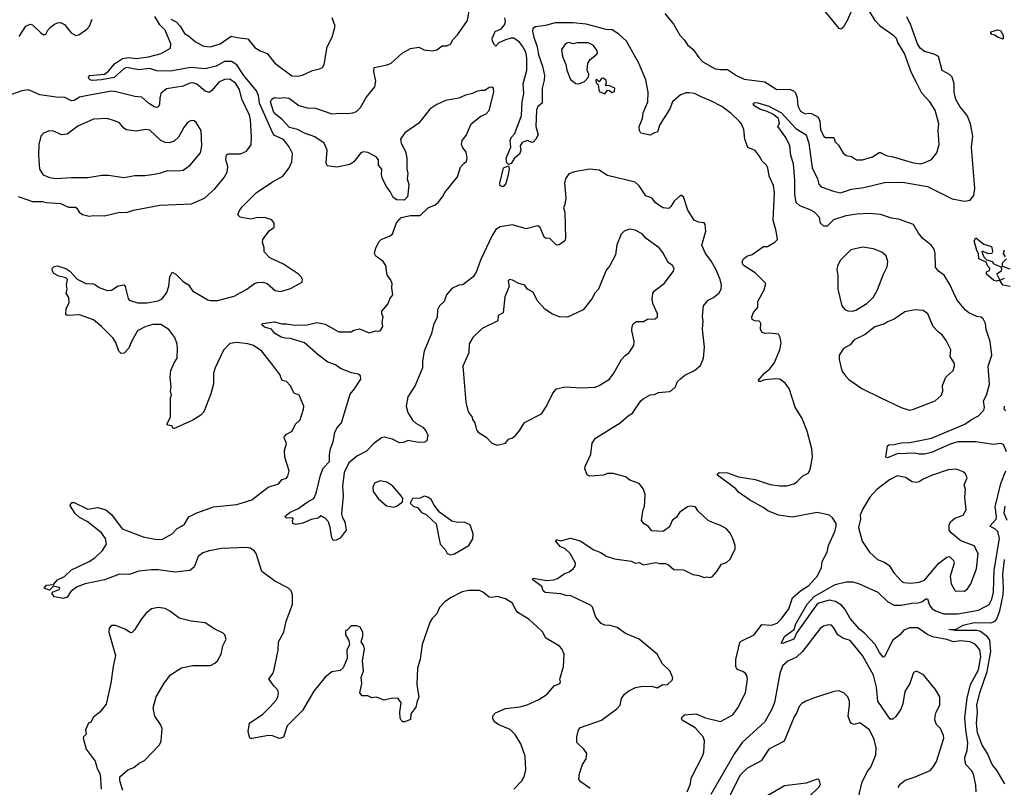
# Model space of a CAD drawing. Extents: x 1954683 to 2060285, y 904798 to 1016299.
# Tile 145 of 256: x 2026760 to 2033903, y 929099 to 934671. Entities that reach past the tile are written whole.
import ezdxf

# ---------------------------------------------------------------- set-up
doc = ezdxf.new("R2010")
doc.units = 0

msp = doc.modelspace()

# ---------------------------------------------------------------- linework, layer by layer
at = {"layer": '0CON10XD'}
for points in [[(2032794, 934735), (2032763.8, 934665), (2032733.3, 934615), (2032716.4, 934603.6), (2032705, 934606.7), (2032575.8, 934765)], [(2027085, 930629.2), (2027135, 930678.6), (2027265, 930739.2), (2027305.6, 930764.4), (2027361.3, 930818.7), (2027390.8, 930865), (2027383.3, 930905), (2027354.4, 930945), (2027248.3, 931028.3), (2027195, 931058.1), (2027159.7, 931089.7), (2027126.7, 931145), (2027135, 931167.5), (2027155, 931166.2), (2027255, 931118), (2027325, 931131.2), (2027385, 931112), (2027425, 931080), (2027503.8, 930975), (2027655, 930918.2), (2027755, 930898.2), (2027795, 930899.5), (2027865, 930939.6), (2027902.5, 930977.5), (2027935, 930994.5), (2027955, 931010), (2027987.9, 931062.1), (2028045, 931092.5), (2028165, 931135.5), (2028335, 931152.7), (2028443.4, 931186.6), (2028562, 931278), (2028638.3, 931301.7), (2028665, 931332.5), (2028695, 931343.3), (2028705, 931357.5), (2028714, 931395), (2028684.4, 931495), (2028680, 931545), (2028695.6, 931595), (2028678, 931635), (2028680, 931645), (2028695, 931663.3), (2028736.2, 931685), (2028760, 931735), (2028794.1, 931765.9), (2028820, 931845), (2028821.2, 931865), (2028786.4, 931946.4), (2028750.3, 931960.3), (2028721.2, 932015), (2028695.9, 932045.9), (2028665, 932052.5), (2028646.2, 932095), (2028603.3, 932153.3), (2028515.8, 932265), (2028455, 932305.6), (2028415, 932318.9), (2028335, 932328.5), (2028285, 932320.6), (2028238.9, 932271.1), (2028177.1, 932145), (2028167.1, 932105), (2028165, 932027.5), (2028145.5, 931954.5), (2028095.3, 931824.7), (2028075, 931801.4), (2028015.5, 931764.5), (2027875, 931700), (2027863, 931723), (2027835, 931727.5), (2027827.5, 931735), (2027853.8, 931785), (2027853.8, 931925), (2027861.2, 931945), (2027853.9, 931976.1), (2027858.8, 932005), (2027852, 932075), (2027856.2, 932125), (2027880.3, 932179.7), (2027903.3, 932215), (2027904.2, 932285), (2027902.5, 932315), (2027885, 932363.8), (2027841.9, 932421.9), (2027785, 932459.2), (2027725, 932459.4), (2027675.3, 932444.7), (2027615, 932412.9), (2027570, 932335), (2027552.6, 932287.4), (2027518.8, 932251.2), (2027495, 932248.8), (2027479.2, 932265), (2027457.6, 932327.6), (2027438.8, 932358.8), (2027354.3, 932445), (2027295, 932491.4), (2027195, 932528), (2027105, 932523.8), (2027095, 932530), (2027096.7, 932575), (2027118.8, 932615), (2027116.2, 932655), (2027096.2, 932685), (2027104, 932715), (2027098.8, 932745), (2027106.7, 932785), (2027095, 932798), (2027045, 932808.6), (2027008.7, 932828.7), (2026998, 932845), (2026996.7, 932865), (2027009.3, 932880.7), (2027035, 932884.2), (2027095, 932864.3), (2027122.5, 932845), (2027177.8, 932787.8), (2027243.6, 932753.6), (2027285, 932756.2), (2027301.7, 932751.7), (2027336.4, 932726.4), (2027393.6, 932706.4), (2027425, 932706.7), (2027475, 932738.8), (2027515, 932746.2), (2027525.8, 932735), (2027546.6, 932646.6), (2027554.2, 932635), (2027615, 932615.5), (2027685, 932615.4), (2027765, 932631.5), (2027794.2, 932645), (2027828.3, 932691.7), (2027842.1, 932737.9), (2027849.5, 932805), (2027865, 932837.5), (2027893.8, 932825), (2027945, 932771.2), (2027985, 932746.7), (2028013.2, 932703.2), (2028125, 932637.5), (2028145, 932631.9), (2028195, 932631.9), (2028315.5, 932664.5), (2028406.7, 932715), (2028462.5, 932755), (2028485, 932763.3), (2028523.6, 932766.4), (2028555, 932756.7), (2028614.2, 932704.2), (2028655, 932698), (2028725, 932720), (2028810, 932765), (2028812.5, 932785), (2028802.5, 932805), (2028783, 932823), (2028675, 932896.7), (2028575, 932943.3), (2028533.3, 932985), (2028533.3, 933015), (2028521.2, 933055), (2028523.6, 933076.4), (2028570.5, 933139.5), (2028606, 933165), (2028605.8, 933195), (2028588.3, 933218.3), (2028535, 933235.8), (2028475, 933232.5), (2028435, 933222), (2028358.3, 933238.3), (2028342.5, 933255), (2028353.8, 933285), (2028376.7, 933315), (2028474.5, 933415.5), (2028595, 933494.5), (2028669.2, 933535), (2028715.7, 933595), (2028735, 933640), (2028738.9, 933698.9), (2028715, 933748), (2028675, 933801.5), (2028602.7, 933832.7), (2028583.4, 933875), (2028498.9, 934065), (2028491.8, 934121.8), (2028479, 934155), (2028387.2, 934267.2), (2028335, 934342.6), (2028297.1, 934367.1), (2028245, 934368.4), (2028185.4, 934334.6), (2028106.6, 934313.4), (2028002.5, 934325), (2027855, 934298.1), (2027755, 934299.2), (2027705, 934316.2), (2027625, 934307.2), (2027535, 934324.5), (2027514.7, 934315.3), (2027445, 934252.2), (2027352.5, 934235), (2027285, 934230.8), (2027270, 934235), (2027261.2, 934245), (2027258.8, 934255), (2027268.8, 934265), (2027374.5, 934275.5), (2027403.6, 934296.4), (2027448.6, 934351.4), (2027505, 934390), (2027552.3, 934397.7), (2027605, 934388.5), (2027695, 934402.5), (2027786.2, 934425), (2027854, 934465), (2027855.6, 934495), (2027814.4, 934595), (2027777.1, 934635), (2027740, 934695)], [(2031851.4, 930718.6), (2031888.8, 930731.2), (2031913.9, 930756.1), (2031950.7, 930829.3), (2031950, 930855), (2031932.5, 930905), (2031915, 930942.5), (2031885, 930976.7), (2031845, 931000), (2031785, 931020), (2031755, 931036.7), (2031680, 931105), (2031662.5, 931135), (2031625, 931140.8), (2031604.3, 931135.7), (2031547.3, 931092.7), (2031525, 931060), (2031493.8, 931035), (2031475, 930990), (2031427.5, 930955), (2031345, 930960), (2031321.7, 930991.7), (2031290.5, 931010.5), (2031270, 931035), (2031283.3, 931115), (2031293.8, 931135), (2031297.7, 931222.3), (2031285, 931262.5), (2031255, 931303.8), (2031187.3, 931327.3), (2031155, 931353.3), (2031065.7, 931375.7), (2031023.9, 931376.1), (2030995, 931363.8), (2030935, 931358.8), (2030895, 931357.5), (2030877.5, 931367.5), (2030860.7, 931410.7), (2030861.7, 931428.3), (2030903.9, 931516.1), (2030914.1, 931595.9), (2030937.7, 931632.3), (2031116.7, 931745), (2031174.4, 931795.6), (2031205.5, 931814.5), (2031265.7, 931904.3), (2031282.1, 931917.9), (2031335, 931947.5), (2031365, 931950), (2031395, 931964.2), (2031475, 931972.5), (2031489.7, 931980.3), (2031517.5, 932005), (2031532.5, 932045), (2031553.3, 932065), (2031585, 932090), (2031655.8, 932124.2), (2031698.8, 932161.2), (2031720.8, 932215), (2031728.1, 932295), (2031714.6, 932425), (2031717.3, 932485), (2031712.4, 932517.6), (2031722, 932595), (2031754.2, 932635), (2031794, 932655), (2031835, 932687.5), (2031848.5, 932715), (2031851.1, 932745), (2031842.2, 932785), (2031810.7, 932859.3), (2031775, 932923.1), (2031734.5, 932975), (2031709.4, 933035), (2031737.5, 933135), (2031732.5, 933185), (2031725, 933197.5), (2031685, 933201.2), (2031653.3, 933215), (2031607.3, 933287.3), (2031576.7, 933385), (2031557, 933397), (2031507.5, 933355), (2031485, 933316), (2031468.7, 933301.3), (2031425, 933305.6), (2031370.6, 933345), (2031349.2, 933375), (2031301.9, 933391.9), (2031254.2, 933465), (2031225, 933492.5), (2031025, 933540), (2030965, 933579.2), (2030894.2, 933585.8), (2030785, 933567.5), (2030745, 933552.5), (2030720, 933515), (2030713, 933487), (2030720.9, 933375), (2030715, 933328.8), (2030705.8, 933305), (2030714.4, 933275), (2030720, 933085), (2030713.8, 933065), (2030674.1, 933035.9), (2030655, 933033.8), (2030605, 933084), (2030575, 933086.2), (2030565, 933093.3), (2030535, 933163.3), (2030520, 933175), (2030435, 933153.8), (2030335, 933182.9), (2030245, 933168.6), (2030215, 933147.5), (2030186.7, 933105), (2030103.7, 932926.3), (2030070.4, 932839.6), (2030049.2, 932805), (2029975, 932745.7), (2029945, 932744.3), (2029895, 932720), (2029856.2, 932675), (2029838.8, 932625), (2029806.6, 932593.4), (2029791.4, 932565), (2029789.1, 932510.9), (2029761.1, 932455), (2029747.3, 932392.7), (2029693.3, 932265), (2029681.1, 932195), (2029682.9, 932145), (2029628.1, 932015), (2029575, 931933.3), (2029563.1, 931865), (2029575, 931820), (2029610, 931765), (2029635, 931742.9), (2029685, 931714), (2029707, 931687), (2029720, 931655), (2029712.5, 931615), (2029696.1, 931603.9), (2029655, 931601.2), (2029575.9, 931615.9), (2029545, 931602.5), (2029515, 931599.2), (2029465, 931626.2), (2029405, 931640), (2029385, 931636.7), (2029330, 931595), (2029275, 931540), (2029205, 931503.8), (2029148.2, 931455), (2029112.8, 931385), (2029100.8, 931285), (2029106.5, 931215), (2029093.6, 931083.6), (2029101.1, 931055), (2029118.6, 931025), (2029128.8, 930965), (2029085, 930906.7), (2029055, 930892.5), (2029035, 930890), (2029025, 930910), (2029013.3, 930985), (2029000, 931025), (2028975, 931052.5), (2028945, 931070), (2028925, 931053.3), (2028875, 931042.5), (2028815, 931016.2), (2028765, 931007.5), (2028742.5, 931015), (2028740, 931035), (2028747.5, 931045), (2028740, 931055), (2028696.7, 931053.3), (2028682.5, 931065), (2028722.5, 931095), (2028778.9, 931121.1), (2028845, 931169.5), (2028894.3, 931195.7), (2028910.8, 931235), (2028941.1, 931365), (2028961.4, 931415), (2029008.6, 931465), (2029006.9, 931515), (2029014.6, 931555.4), (2029034.1, 931605.9), (2029046.1, 931675), (2029061.5, 931705), (2029093.5, 931745), (2029116.7, 931816.7), (2029157, 931953), (2029189.1, 931990.9), (2029235, 932062.5), (2029233.3, 932085), (2029215, 932097.5), (2029167.6, 932107.6), (2029088, 932138), (2029052, 932165), (2028995, 932185.5), (2028925, 932237.1), (2028825, 932324.4), (2028725, 932356.7), (2028685, 932358.9), (2028657.4, 932367.4), (2028608, 932395), (2028585.8, 932425.8), (2028535, 932439.2), (2028516.7, 932455), (2028525, 932466), (2028605, 932476.9), (2028662.7, 932462.7), (2028695.7, 932464.3), (2028755, 932453.3), (2028845, 932457.1), (2028915, 932472.5), (2028975, 932460), (2029075, 932404.3), (2029165, 932406.2), (2029185, 932418), (2029225, 932426.9), (2029295, 932398), (2029343, 932413), (2029365, 932410), (2029376.7, 932415), (2029393.8, 932445), (2029390, 932475), (2029395.9, 932514.1), (2029386.2, 932535), (2029388, 932555), (2029430, 932605), (2029444.3, 932645.7), (2029468, 932675), (2029458.8, 932725), (2029461.2, 932755), (2029450, 932785), (2029425, 932817.5), (2029416.8, 932886.8), (2029395.8, 932915), (2029344.3, 932955), (2029334.2, 932975), (2029342.9, 933015), (2029368.3, 933061.7), (2029382.5, 933075), (2029448.3, 933101.7), (2029465, 933117.5), (2029494.3, 933195.7), (2029527.5, 933235), (2029595, 933250), (2029665, 933248.8), (2029724.4, 933305.6), (2029773.2, 933326.8), (2029795.5, 933344.5), (2029827.5, 933385), (2029843.3, 933416.7), (2029935, 933530), (2029958.7, 933601.3), (2029981.7, 933628.3), (2030001.2, 933645), (2030005.8, 933665), (2029998.7, 933708.7), (2029971.2, 933745), (2029966.1, 933766.1), (2029970, 933795), (2030000, 933830), (2030035, 933916.2), (2030105, 933971.2), (2030145, 933987.5), (2030165, 934012.5), (2030200, 934145), (2030197.5, 934175), (2030185, 934182.5), (2030165, 934180), (2030135, 934156.7), (2030105, 934157.5), (2030075, 934150), (2030045, 934135.6), (2029995, 934124.4), (2029945, 934101.1), (2029850, 934085), (2029785, 934056), (2029735, 934022), (2029655, 933920), (2029555, 933850), (2029522, 933805), (2029528, 933775), (2029558, 933715), (2029569.2, 933665), (2029567.7, 933587.7), (2029575.8, 933555), (2029570, 933515), (2029583.3, 933475), (2029577, 933403), (2029573.3, 933385), (2029549.3, 933360.7), (2029496.7, 933363.3), (2029470.5, 933380.5), (2029446.7, 933425), (2029422.5, 933455), (2029392.5, 933515), (2029383.6, 933546.4), (2029386.7, 933585), (2029363.8, 933615), (2029363.3, 933655), (2029346.7, 933675), (2029285, 933708), (2029255, 933711.2), (2029235, 933703.8), (2029185, 933640), (2029155, 933620.8), (2029061.2, 933601.2), (2028991.4, 933611.4), (2028982.5, 933632.5), (2028990, 933725), (2028969.2, 933775), (2028901.7, 933821.7), (2028825, 933848.1), (2028775, 933874.2), (2028718.5, 933888.5), (2028666.5, 933945), (2028615, 933984.2), (2028602, 934005), (2028580.3, 934075), (2028588, 934095), (2028605, 934107.5), (2028645, 934100.4), (2028675, 934105.5), (2028715, 934102), (2028785, 934048.1), (2028845, 934031.2), (2028905, 934028.9), (2029025, 933988.8), (2029085, 933993.2), (2029135, 933989.1), (2029175.8, 933994.2), (2029204.2, 934005), (2029231.9, 934035), (2029273.9, 934106.1), (2029335.6, 934185), (2029343.1, 934225), (2029328, 934295), (2029331.2, 934325), (2029425, 934343.1), (2029454.3, 934355), (2029535, 934427.5), (2029595, 934462.5), (2029655, 934470.8), (2029695, 934451.9), (2029755, 934445.7), (2029785, 934453.1), (2029825, 934480.8), (2029858.3, 934481.7), (2029885, 934493.3), (2029902.5, 934525), (2029935, 934560.8), (2030008.6, 934665), (2030021.4, 934735)], [(2031440.5, 934715), (2031506.6, 934636.6), (2031548.3, 934558.3), (2031581.5, 934525), (2031605, 934488.9), (2031645.8, 934455.8), (2031685.9, 934395.9), (2031717.1, 934365), (2031806.2, 934315), (2031845, 934308.5), (2031895, 934310.6), (2031960.8, 934265), (2032015, 934238.9), (2032165, 934219.2), (2032252.5, 934165), (2032345, 934165.7), (2032374.4, 934154.4), (2032389.4, 934139.4)], [(2032389.4, 934139.4), (2032400.8, 934105), (2032404.2, 934045), (2032425, 934006.7), (2032458.3, 933988.3), (2032485, 933993.8), (2032505, 933989.2), (2032552.7, 933962.7), (2032565.8, 933935), (2032568.8, 933875), (2032592.7, 933822.7), (2032605, 933816.7), (2032666.7, 933816.7), (2032676.7, 933785), (2032701.2, 933761.2), (2032735, 933702.5), (2032755, 933686.2), (2032795, 933678.8), (2032830, 933655), (2032875, 933653.8), (2032947.5, 933675), (2032995, 933706.7), (2033005, 933706.7), (2033045, 933686), (2033096.8, 933676.8), (2033235.7, 933635.7), (2033295, 933625.7), (2033326.6, 933633.4), (2033374.2, 933655.8), (2033413.3, 933705), (2033430, 933765), (2033424.1, 933865.9), (2033428, 933915), (2033402, 934015), (2033364, 934075), (2033305, 934138), (2033265, 934216.2), (2033229.4, 934285), (2033178.1, 934425), (2033130, 934505), (2033120, 934535), (2033100.8, 934555), (2033005, 934621.4), (2032966.4, 934666.4), (2032924.1, 934734.1)], [(2032665, 933425.3), (2032715, 933415.4), (2032795, 933440.4), (2032885, 933452.8), (2033035, 933488.4), (2033165, 933492.6), (2033345, 933459.6), (2033525, 933370.7), (2033615, 933354.6), (2033655, 933362.2), (2033680.9, 933395), (2033688.4, 933445), (2033664.6, 933745), (2033675.3, 933825), (2033657.4, 933915), (2033635, 933971.2), (2033617.5, 933997.5), (2033580.9, 934040.9), (2033551.9, 934091.9), (2033538.2, 934145), (2033540, 934205), (2033525, 934254.4), (2033505, 934273.1), (2033452.5, 934302.5), (2033425, 934404), (2033395, 934421.5), (2033325, 934441.2), (2033292.9, 934465), (2033273.4, 934495), (2033225, 934631.9), (2033195, 934691.5)], [(2026755, 934550), (2026805, 934623.8), (2026835, 934638), (2026853.8, 934633.8), (2026915, 934572.5), (2026935, 934562.5), (2026950, 934565), (2026963.3, 934595), (2026983.6, 934616.4), (2027011.7, 934638.3), (2027035, 934647.5), (2027055, 934650), (2027085, 934637.5), (2027132.5, 934575), (2027167, 934557), (2027188.3, 934561.7), (2027246.8, 934603.2), (2027266, 934625), (2027286, 934675)], [(2027855.9, 934675.9), (2027895, 934656), (2027925, 934623.3), (2027955, 934570), (2027985, 934554.4), (2028035, 934510.9), (2028095, 934480), (2028145, 934474.3), (2028214.8, 934495.2), (2028295, 934551.1), (2028337.9, 934542.1), (2028415, 934531.4), (2028465, 934468.9), (2028504.6, 934444.6), (2028555.4, 934425.4), (2028610.6, 934355), (2028735, 934263.5), (2028775, 934260.5), (2028812.4, 934267.6), (2028885, 934302), (2028935, 934313.3), (2028957.5, 934325), (2028968.8, 934345), (2028990.8, 934475), (2029025.7, 934545), (2029048.8, 934625), (2029025.8, 934685.8)], [(2031603.3, 929065), (2031626.5, 929123.5), (2031632.2, 929165), (2031714.4, 929325), (2031723.1, 929355), (2031726.9, 929435), (2031718.1, 929465), (2031661.2, 929531.2), (2031566.2, 929585), (2031561.2, 929595), (2031565, 929610), (2031584.1, 929625.9), (2031665, 929631.5), (2031735, 929602.5), (2031845, 929576.4), (2031932.9, 929625), (2031971.1, 929675), (2032025.3, 929785), (2032040, 929885), (2032035, 929911.2), (2032025, 929925.7), (2032005, 929940), (2031965, 929954.4), (2031954.8, 929974.8), (2031955.9, 930025.9), (2031985, 930149.1), (2031995, 930159.6), (2032088.8, 930205), (2032145, 930280), (2032215, 930275.5), (2032255, 930291.2), (2032285, 930320), (2032338.8, 930395), (2032366.7, 930475), (2032425.7, 930525), (2032485, 930564.6), (2032546.9, 930635), (2032576.4, 930695), (2032582.7, 930737.3), (2032617.8, 930805), (2032628.2, 930855), (2032674.4, 930955), (2032684.3, 930995), (2032682.5, 931015), (2032657.1, 931055), (2032634.6, 931074.6), (2032544.6, 931094.6), (2032365, 931060), (2032265, 931075.5), (2032187, 931107), (2032158.6, 931128.6), (2032055, 931185.6), (2031975, 931240.6), (2031955, 931266), (2031823.3, 931365), (2031822.5, 931375), (2031835, 931383.8), (2031895, 931381.4), (2031975, 931353.3), (2032095, 931332.2), (2032205, 931296.5), (2032275, 931286.7), (2032325, 931287.5), (2032375, 931302.7), (2032395.6, 931315), (2032440.4, 931359.6), (2032479.9, 931380.1), (2032495.5, 931405), (2032510.5, 931495), (2032506.7, 931555), (2032473.7, 931683.7), (2032437.8, 931775), (2032385, 931858.8), (2032342, 931995), (2032313.6, 932033.6), (2032275, 932060.8), (2032245, 932064.2), (2032165, 932056), (2032135, 932044), (2032122.5, 932045), (2032118.8, 932055), (2032164.3, 932105.7), (2032200, 932135), (2032232.3, 932177.7), (2032273.8, 932275), (2032283.8, 932325), (2032276.7, 932365), (2032265, 932387.5), (2032193.6, 932396.4), (2032165, 932392.5), (2032145, 932402.5), (2032134, 932424), (2032137.1, 932465), (2032132.5, 932475), (2032125, 932482.5), (2032094, 932484), (2032073.3, 932495), (2032072.5, 932515), (2032083.8, 932545), (2032116, 932585), (2032116.2, 932625), (2032161.2, 932711.2), (2032172.5, 932755), (2032095, 932834), (2032016.2, 932885), (2032006.2, 932895), (2032001.2, 932915), (2032011.2, 932935), (2032035, 932954.3), (2032075, 932965.7), (2032155, 933025.8), (2032185, 933025.8), (2032198.3, 933031.7), (2032237.5, 933055), (2032257.5, 933075), (2032248.8, 933135), (2032225.8, 933215), (2032236.9, 933415), (2032228.3, 933468.3), (2032197.5, 933535), (2032188.6, 933595), (2032175, 933618), (2032146, 933645), (2032125, 933683.8), (2032095, 933721.2), (2032043.3, 933743.3), (2032020.4, 933805), (2032014.5, 933875), (2031996.4, 933915), (2031980, 933935), (2031920.9, 933990.9), (2031855, 934040), (2031775, 934083.2), (2031705, 934111.2), (2031655, 934134.6), (2031615, 934140.8), (2031595, 934140), (2031554.2, 934125), (2031496.2, 934073.8), (2031476.2, 934025), (2031402.5, 933905), (2031385.9, 933854.1), (2031365, 933850), (2031335, 933833.3), (2031265, 933847.5), (2031255.9, 933865.9), (2031253.6, 933895), (2031278.1, 933955), (2031283.5, 933995), (2031316.9, 934075), (2031320.4, 934145), (2031303.1, 934235), (2031251.6, 934355), (2031161.2, 934515), (2031106.5, 934566.5), (2031057.3, 934597.3), (2031015, 934600), (2030868.6, 934638.6), (2030775, 934649.4), (2030645, 934649.3), (2030575, 934630.2), (2030501.2, 934618.8), (2030483, 934607), (2030479.6, 934585), (2030489.1, 934545), (2030513.3, 934475), (2030523.8, 934415), (2030551.8, 934335), (2030566.1, 934266.1), (2030565, 934232.5), (2030551.5, 934175), (2030550, 934065), (2030519.5, 934040.5), (2030508.8, 934015), (2030504.2, 933895), (2030521.2, 933835), (2030505, 933803.3), (2030485, 933781.2), (2030475, 933780), (2030445, 933793.3), (2030405, 933780), (2030391.2, 933755), (2030396.7, 933725), (2030386.7, 933695), (2030350, 933665), (2030325, 933627.5), (2030305, 933620), (2030293, 933633), (2030290, 933665), (2030324, 933745), (2030318, 933795), (2030326.2, 933815), (2030351.2, 933845), (2030360.7, 933870.7), (2030399.5, 933975), (2030405.4, 934075.4), (2030417.3, 934135), (2030411.9, 934205), (2030439.6, 934305), (2030439.7, 934395), (2030430.8, 934435), (2030408.7, 934478.7), (2030385, 934507.5), (2030345, 934536.2), (2030325, 934536.7), (2030284.8, 934525.2), (2030236.6, 934503.4), (2030215, 934480), (2030205, 934488.8), (2030189.2, 934515), (2030187.8, 934535), (2030209.7, 934585), (2030252.3, 934605), (2030276.5, 934635), (2030283.3, 934655), (2030278.7, 934685)], [(2033895, 934529.2), (2033853.3, 934543.3), (2033835, 934559.2), (2033813.2, 934563.2), (2033804.5, 934575), (2033806, 934584), (2033855, 934596.9), (2033875, 934593.1), (2033895, 934558.8), (2033895, 934529.2)], [(2030815, 934206.2), (2030835, 934213.3), (2030856.4, 934223.6), (2030886.7, 934255), (2030888.8, 934275), (2030875.8, 934305), (2030881.4, 934355), (2030898.8, 934381.2), (2030945, 934417.5), (2030950.7, 934429.3), (2030948.8, 934445), (2030922, 934485), (2030885, 934504.3), (2030805, 934504), (2030775, 934496.2), (2030745, 934505.7), (2030735, 934503.3), (2030720, 934495), (2030690, 934455), (2030696.7, 934405), (2030721.4, 934345), (2030728.6, 934305), (2030756.1, 934236.1), (2030795, 934208.8), (2030815, 934206.2)], [(2026748, 933388), (2026852.6, 933352.6), (2026925, 933351.4), (2026955, 933343.1), (2027055, 933338.1), (2027115, 933310), (2027165, 933309.2), (2027175, 933303.3), (2027191.2, 933275), (2027215, 933256.2), (2027265, 933244), (2027295, 933250), (2027375, 933246.2), (2027485.8, 933274.2), (2027535, 933272.5), (2027585, 933289.2), (2027776.4, 933323.6), (2028005.4, 933334.6), (2028101.4, 933375), (2028175, 933442.9), (2028244.4, 933525), (2028264.5, 933565), (2028270.4, 933605), (2028256.4, 933655), (2028260.8, 933689.2), (2028275, 933697.5), (2028361.5, 933698.5), (2028405, 933717.5), (2028438.3, 933761.7), (2028440.6, 933820.6), (2028435.2, 933945), (2028427.7, 933977.7), (2028371.5, 934095), (2028355.4, 934165), (2028325, 934210), (2028285, 934238.8), (2028245, 934237.3), (2028205, 934217.5), (2028155, 934157.8), (2028135, 934142.7), (2028105, 934152.7), (2028045, 934202.7), (2028015, 934212.1), (2027995, 934210.9), (2027945, 934188.5), (2027825, 934170.5), (2027784.5, 934135), (2027776.2, 934105), (2027773.1, 934055), (2027765, 934038.6), (2027755, 934033.1), (2027735, 934039.1), (2027695, 934066.2), (2027645, 934108.1), (2027595, 934114.4), (2027458.7, 934148.7), (2027425, 934151.3), (2027255, 934120.8), (2027195, 934108.9), (2027155, 934084.6), (2027135, 934081.1), (2027086.5, 934106.5), (2027025, 934108.9), (2026905, 934126.5), (2026825, 934161.8), (2026775, 934155.5), (2026685, 934123.5)], [(2031005, 934132.5), (2031025, 934160), (2031038.3, 934158.3), (2031055, 934142.5), (2031075, 934150), (2031076.7, 934175), (2031035, 934192.5), (2031015, 934190), (2031010, 934195), (2031016.7, 934213.3), (2031015, 934230), (2030995, 934246.7), (2030980, 934245), (2030965, 934220), (2030947, 934237), (2030940, 934235), (2030943, 934213), (2030957.5, 934197.5), (2030965, 934150), (2031005, 934132.5)], [(2033918.1, 931535), (2033896.7, 931586.7), (2033875.6, 931595.6), (2033825, 931587.3), (2033695, 931607.4), (2033565, 931606.2), (2033510.6, 931589.4), (2033375, 931530.3), (2033325, 931516.4), (2033285, 931516.7), (2033254.5, 931524.5), (2033125, 931520.6), (2033055, 931491.2), (2033043.3, 931495), (2033055, 931577.5), (2033066, 931584), (2033103.1, 931586.9), (2033155, 931599.4), (2033218.1, 931601.9), (2033375.9, 931634.1), (2033615.6, 931735), (2033665, 931770), (2033715, 931795.4), (2033755, 931836.2), (2033759.1, 931855), (2033752.9, 931905), (2033774.7, 931945.3), (2033796.4, 932025), (2033786.5, 932155), (2033813.4, 932236.6), (2033801.4, 932335), (2033771.7, 932421.7), (2033765.7, 932465.7), (2033748.8, 932498.8), (2033735, 932512.5), (2033705, 932517.1), (2033645, 932543.8), (2033622.2, 932562.2), (2033561.2, 932635), (2033535, 932690), (2033508.3, 932748.3), (2033466.8, 932816.8), (2033425, 932846.2), (2033404.2, 932874.2), (2033401.9, 932975), (2033395, 933006.2), (2033372.5, 933035), (2033312, 933082), (2033280.6, 933120.6), (2033244.5, 933185), (2033135, 933224.3), (2033085, 933231), (2033005, 933257.1), (2032925, 933263.6), (2032835, 933259.2), (2032753.1, 933246.9), (2032665, 933217.3), (2032616.8, 933173.2), (2032593.1, 933173.1), (2032568.9, 933195), (2032562.4, 933235), (2032525, 933273.5), (2032495, 933292.1), (2032419, 933319), (2032392.3, 933345), (2032382.3, 933405), (2032382.7, 933505), (2032373.1, 933625), (2032354.6, 933684.6), (2032346.2, 933755), (2032318.1, 933815), (2032261.2, 933895), (2032273, 933917), (2032266, 933955), (2032223.3, 933985), (2032183.3, 934005), (2032135, 934019.4), (2032093.6, 934043.6), (2032084.3, 934055), (2032084.6, 934065.4), (2032095, 934070.9), (2032115, 934068.2), (2032195, 934044.6), (2032287.3, 933995), (2032391.2, 933881.2), (2032465, 933834.3), (2032485.7, 933775), (2032509, 933595), (2032548.1, 933515), (2032557.3, 933477.3), (2032575, 933457.9), (2032665, 933425.3)], [(2027025, 933517.5), (2027135, 933526.2), (2027255, 933524.6), (2027355, 933542.7), (2027405, 933541.8), (2027515, 933526.7), (2027595, 933541.2), (2027668.9, 933541.1), (2027735, 933550), (2027785, 933558.9), (2027835, 933577.1), (2027914.2, 933574.2), (2027945, 933580), (2027995.5, 933614.5), (2028072.5, 933705), (2028081.4, 933755), (2028076.4, 933866.4), (2028040, 933925), (2028025, 933936.2), (2028005, 933938.8), (2027976.7, 933925), (2027950.3, 933889.7), (2027912.4, 933817.6), (2027880.5, 933789.5), (2027845, 933778.5), (2027815, 933780.9), (2027784.2, 933794.2), (2027705, 933869.4), (2027674.2, 933874.2), (2027605, 933861.5), (2027535, 933871.2), (2027515, 933884.3), (2027485, 933922.9), (2027455, 933935.5), (2027395, 933953.3), (2027295, 933948.1), (2027182.4, 933897.6), (2027105, 933841.4), (2027065, 933835.7), (2027005, 933862.5), (2026975.9, 933864.1), (2026932.7, 933847.3), (2026913.8, 933825), (2026899.4, 933765), (2026895.6, 933685), (2026904.4, 933585), (2026930.8, 933545), (2026975, 933524.5), (2027025, 933517.5)], [(2030265, 933458.6), (2030245, 933464.2), (2030242.2, 933485), (2030270, 933595), (2030305, 933610), (2030310, 933585), (2030298.8, 933525), (2030287.4, 933482.6), (2030275, 933464.2), (2030265, 933458.6)], [(2030225, 931583.3), (2030283.6, 931596.4), (2030305, 931626.2), (2030335, 931636.7), (2030355, 931651.2), (2030388.9, 931691.1), (2030422.1, 931747.9), (2030545, 931810), (2030580.8, 931865), (2030628.9, 931961.1), (2030655, 931990.8), (2030715, 932005.8), (2030835, 931998.6), (2030935, 932004), (2030965, 932016), (2031038, 932062), (2031070.6, 932105), (2031125.7, 932205), (2031148.9, 932231.1), (2031182, 932255), (2031214.2, 932305), (2031218.1, 932335), (2031200, 932415), (2031202.5, 932445), (2031214, 932465), (2031235, 932479.2), (2031285, 932480.8), (2031315, 932498), (2031369.2, 932500.8), (2031386.1, 932513.9), (2031386, 932535), (2031352.1, 932612.1), (2031349.4, 932645), (2031354.4, 932685), (2031365, 932703.8), (2031435, 932756), (2031502.5, 932845), (2031507.5, 932865), (2031495.9, 932885.9), (2031465, 932907.5), (2031425, 932981.2), (2031398, 933015), (2031305, 933084), (2031276.6, 933116.6), (2031225, 933143.3), (2031185, 933150.8), (2031145, 933136.2), (2031123.8, 933115), (2031093, 933037), (2031082, 932965), (2031038.5, 932881.5), (2031015, 932853.3), (2030959.2, 932715), (2030932, 932685), (2030911.2, 932645), (2030848.8, 932565), (2030735, 932512.5), (2030675, 932514), (2030625, 932533.1), (2030569.4, 932569.4), (2030513.6, 932633.6), (2030485, 932693.3), (2030445, 932714), (2030425, 932743.8), (2030380, 932755), (2030335, 932780), (2030312.5, 932785), (2030303.8, 932775), (2030310, 932735), (2030280.7, 932659.3), (2030267.8, 932542.2), (2030231.9, 932525), (2030228.8, 932485), (2030115, 932430.6), (2030046.2, 932363.8), (2030021.7, 932318.3), (2030017.4, 932252.6), (2029974.3, 932155), (2029995.8, 931895), (2030013.8, 931825), (2030042.5, 931785), (2030045, 931770), (2030061.2, 931745), (2030073.3, 931695), (2030086.1, 931676.1), (2030145, 931640), (2030185, 931597.5), (2030225, 931583.3)], [(2033945, 932734), (2033892.5, 932745), (2033870, 932780), (2033847.5, 932772.5), (2033827.3, 932777.3), (2033773.3, 932825), (2033775, 932840), (2033795, 932850), (2033797, 932867), (2033782.5, 932882.5), (2033771.7, 932911.7), (2033719.2, 932935), (2033716.7, 932975), (2033702.7, 932995), (2033685.6, 933065), (2033697, 933087), (2033755, 933041.9), (2033810, 933025), (2033817.7, 932992.3), (2033812.5, 932975), (2033785, 932970.8), (2033745, 932990), (2033740, 932985), (2033755, 932950), (2033775, 932927.5), (2033817, 932917), (2033821.7, 932901.7), (2033877.5, 932877.5), (2033883.1, 932863.1), (2033881.1, 932845), (2033850, 932825), (2033870, 932780), (2033905.6, 932794.4)], [(2032805, 932556), (2032825, 932562), (2032905, 932610.8), (2032952.5, 932655), (2032980.8, 932705), (2033026.7, 932825), (2033053.9, 932876.1), (2033058.8, 932915), (2033046.1, 932956.1), (2033013.6, 932983.6), (2032955, 933006.7), (2032875, 933020), (2032789.3, 933000.7), (2032714.5, 932925.5), (2032692.5, 932885), (2032688, 932855), (2032695.8, 932815), (2032694.3, 932714.3), (2032724.2, 932594.2), (2032745, 932566.7), (2032767.7, 932557.7), (2032805, 932556)], [(2033910.7, 932950.7), (2033897.5, 932975), (2033905, 933000)], [(2033945, 932860), (2033890.5, 932880.5), (2033890, 932905), (2033920, 932935)], [(2033215, 931837.5), (2033245, 931843.3), (2033402.5, 931905), (2033445.9, 931944.1), (2033456.7, 931975), (2033454, 932015), (2033480, 932075), (2033533.3, 932125), (2033541.2, 932155), (2033541.2, 932175), (2033511.4, 932225), (2033514.2, 932275), (2033482, 932342), (2033453.3, 932383.3), (2033423.8, 932405), (2033388, 932445), (2033348.8, 932535), (2033315, 932560), (2033256.1, 932566.1), (2033180.5, 932549.5), (2033105, 932498), (2033055, 932478), (2033035, 932462.5), (2032965, 932441.2), (2032892.5, 932385), (2032815, 932346.2), (2032785, 932310.8), (2032735.5, 932284.5), (2032705.8, 932235), (2032704.2, 932205), (2032725, 932122.5), (2032750, 932085), (2032775, 932058.8), (2032870, 931995), (2033007.5, 931925), (2033155.9, 931855.9), (2033215, 931837.5)], [(2033915, 931831.9), (2033901.1, 931845), (2033904.5, 931865)], [(2033615, 930523.1), (2033635, 930540), (2033660, 930575), (2033701.1, 930685), (2033712.5, 930795), (2033685, 930851.2), (2033587.3, 930887.3), (2033517.3, 930947.3), (2033503.3, 930965), (2033503.3, 931005), (2033513.3, 931025), (2033545, 931052), (2033605, 931073.3), (2033625.8, 931114.2), (2033617.5, 931205), (2033621.7, 931261.7), (2033611.2, 931295), (2033633.8, 931345), (2033621.2, 931375), (2033605, 931390), (2033557.1, 931407.1), (2033495.7, 931404.3), (2033375, 931362.9), (2033313.7, 931336.3), (2033284.6, 931315.4), (2033265, 931310.8), (2033235, 931316.4), (2033187.4, 931347.4), (2033125, 931359.1), (2033069.6, 931330.4), (2032978.7, 931261.3), (2032928.2, 931205), (2032873.3, 931115), (2032857.5, 931075), (2032860.8, 931045), (2032845.6, 930985), (2032872.5, 930885), (2032926, 930805), (2032982.8, 930752.8), (2033035, 930733.3), (2033068, 930708), (2033103, 930653), (2033156.2, 930596.2), (2033175, 930586.7), (2033225, 930580), (2033285, 930588.1), (2033325, 930602.5), (2033427.5, 930725), (2033485, 930770), (2033505, 930773.3), (2033534.1, 930744.1), (2033539.2, 930725), (2033509.3, 930630.7), (2033517.8, 930575), (2033545.5, 930525.5), (2033615, 930523.1)], [(2033700, 929065), (2033697.5, 929115), (2033678.8, 929195), (2033665, 929220), (2033624.6, 929264.6), (2033618.1, 929285), (2033616.9, 929315), (2033634.4, 929365), (2033637.8, 929422.2), (2033623.3, 929515), (2033617.1, 929605), (2033633.3, 929745), (2033658.6, 929845), (2033715, 929950.6), (2033733.3, 930045), (2033725, 930097.5), (2033695, 930135.5), (2033655, 930155.4), (2033585, 930160.9), (2033535, 930155.3), (2033485, 930172.7), (2033381.1, 930191.1), (2033340.6, 930210.6), (2033275, 930257), (2033215, 930257.4), (2033175, 930239.6), (2033144.8, 930205.2), (2033091.5, 930165), (2033035, 930046.2), (2033025, 930044.2), (2032996.5, 930076.5), (2032965.3, 930135), (2032888.2, 930218.2), (2032854.3, 930245), (2032785.8, 930325), (2032749, 930389), (2032722, 930422), (2032678.4, 930448.4), (2032633.5, 930456.5), (2032558, 930435), (2032544.1, 930425.9), (2032398.5, 930221.5), (2032375, 930174.7), (2032295, 930143.1), (2032284.1, 930144.1), (2032311.1, 930195), (2032378, 930245), (2032390, 930285), (2032472.3, 930427.7), (2032523.3, 930485), (2032675, 930571.3), (2032755, 930591.4), (2032805, 930590), (2032845, 930579.5), (2032985, 930514.6), (2033058.5, 930445), (2033105, 930421.8), (2033155, 930420), (2033233.4, 930436.6), (2033275, 930436.9), (2033305, 930445.8), (2033335, 930467.2), (2033345, 930467.1), (2033361.5, 930421.5), (2033380.8, 930395), (2033405, 930379.4), (2033465, 930357.8), (2033565, 930357.4), (2033715.2, 930384.8), (2033794.1, 930425.9), (2033812.1, 930465), (2033824.8, 930515), (2033829.1, 930675), (2033868, 930905), (2033857.1, 930955), (2033835, 930976.1), (2033814.8, 930984.8), (2033798.1, 930995), (2033845.2, 931045), (2033847.5, 931065), (2033836.2, 931135), (2033877.3, 931305), (2033915.3, 931395)], [(2029475, 931133.3), (2029498.3, 931141.7), (2029538.3, 931171.7), (2029540, 931195), (2029527.5, 931215), (2029466.2, 931285), (2029424.3, 931314.3), (2029375, 931322.5), (2029335, 931306.7), (2029321.7, 931278.3), (2029324, 931245), (2029360, 931195), (2029421.4, 931141.4), (2029475, 931133.3)], [(2029885, 930787.5), (2029915, 930794), (2030018.8, 930855), (2030046.9, 930903.1), (2030049.7, 930939.7), (2030027.5, 931005), (2029985, 931023.8), (2029935, 931021.2), (2029895, 931030), (2029806.1, 931096.1), (2029765.9, 931145.9), (2029745, 931187.5), (2029720, 931205), (2029695, 931212.5), (2029665, 931197.5), (2029610, 931195), (2029591.7, 931161.7), (2029615, 931140), (2029645, 931130), (2029675, 931093.3), (2029708.3, 931078.3), (2029782.5, 931012.5), (2029811.2, 930865), (2029847.5, 930825), (2029860, 930795), (2029885, 930787.5)], [(2033922.9, 931035), (2033902.1, 931087.9), (2033910.5, 931139.5)], [(2030899.5, 929089.5), (2030832.5, 929135), (2030816.7, 929155), (2030820.3, 929199.7), (2030842, 929265), (2030868.8, 929305), (2030873.3, 929345), (2030853.8, 929375), (2030801.1, 929425), (2030801.9, 929465), (2030813.2, 929516.8), (2030828, 929532), (2030980, 929585), (2031091.7, 929668.3), (2031115.7, 929694.3), (2031126.1, 929743.9), (2031148.8, 929775), (2031180.3, 929799.7), (2031227, 929823), (2031265, 929830.8), (2031345, 929832), (2031385, 929822), (2031425, 929845.8), (2031458.3, 929841.7), (2031492.3, 929877.7), (2031497.7, 929892.3), (2031477.5, 929945), (2031423.8, 929995), (2031385, 930066.2), (2031255, 930174.2), (2031155, 930216), (2031095, 930260), (2031043.2, 930273.2), (2031005, 930275.5), (2030978.5, 930288.5), (2030939.6, 930335), (2030916.1, 930406.1), (2030901.7, 930421.7), (2030758.3, 930488.3), (2030725, 930490.6), (2030685, 930503.1), (2030573.3, 930513.3), (2030557.5, 930525), (2030547.5, 930557.5), (2030482.5, 930605), (2030483.9, 930616.1), (2030585, 930599.2), (2030635, 930605.7), (2030661.2, 930615), (2030711.1, 930648.9), (2030747.4, 930662.6), (2030774.2, 930685.8), (2030788.8, 930705), (2030793.3, 930725), (2030753.8, 930795), (2030715, 930833.3), (2030683.3, 930845), (2030650, 930885), (2030655, 930897.5), (2030685, 930887.5), (2030755, 930908), (2030825, 930887.5), (2030925, 930822.5), (2030975, 930802.5), (2031015, 930777.5), (2031075, 930758), (2031195, 930740), (2031225, 930726.2), (2031255, 930730), (2031285, 930713.8), (2031375, 930731.2), (2031405, 930723.8), (2031445, 930723.8), (2031467.5, 930715), (2031505, 930680), (2031575, 930678), (2031644.1, 930644.1), (2031687, 930637), (2031725, 930621.2), (2031745, 930626.2), (2031768.3, 930621.7), (2031785, 930630), (2031816.7, 930665), (2031851.4, 930718.6)], [(2030346, 929085), (2030402.5, 929145), (2030420.8, 929175), (2030430.8, 929225), (2030427.1, 929325), (2030395.4, 929415.4), (2030355, 929482), (2030317.6, 929517.6), (2030235, 929552), (2030204.5, 929574.5), (2030192, 929595), (2030193.2, 929616.8), (2030211.3, 929638.7), (2030285, 929671.1), (2030387.8, 929682.2), (2030442.1, 929697.9), (2030525, 929736.2), (2030585.5, 929774.5), (2030637.5, 929835), (2030678.3, 929851.7), (2030682.5, 929865), (2030677.5, 929885), (2030706.2, 929975), (2030710, 930065), (2030693.6, 930103.6), (2030675, 930122.5), (2030575, 930183.8), (2030555, 930226.2), (2030512.9, 930262.9), (2030455, 930318), (2030375, 930368.8), (2030360, 930385), (2030336.2, 930435), (2030285, 930467.1), (2030225, 930483.1), (2030185, 930476), (2030165, 930480), (2030123.6, 930513.6), (2030095, 930526.9), (2030015, 930526.9), (2029971.1, 930518.9), (2029885.6, 930474.4), (2029845, 930446), (2029806, 930405), (2029785, 930357.5), (2029752.5, 930325), (2029736.2, 930295), (2029680.8, 930135), (2029665, 930030), (2029646.4, 929963.6), (2029640, 929845), (2029656.1, 929753.9), (2029643.3, 929725), (2029635, 929680), (2029598.3, 929631.7), (2029595, 929590), (2029555, 929573.3), (2029540, 929575), (2029527.5, 929585), (2029520.7, 929600.7), (2029517.5, 929645), (2029527, 929713), (2029505, 929742.5), (2029465, 929746.7), (2029405, 929732.5), (2029361.7, 929748.3), (2029345, 929752.5), (2029315, 929747.5), (2029285, 929762.5), (2029245, 929762.5), (2029226.7, 929785), (2029242.5, 929852.5), (2029236.7, 929895), (2029253.8, 929945), (2029246.7, 930015), (2029261.2, 930105), (2029256.2, 930125), (2029236.7, 930155), (2029248.8, 930195), (2029250, 930225), (2029230.7, 930260.7), (2029205, 930270), (2029165, 930270), (2029135, 930240), (2029122.5, 930237.5), (2029123.3, 930205), (2029148.8, 930165), (2029153.8, 930136.2), (2029134, 930095), (2029136, 930034), (2029106.7, 929965), (2029083.9, 929946.1), (2029025, 929936), (2028975, 929898), (2028894.1, 929795.9), (2028812.6, 929657.4), (2028701.4, 929545), (2028675, 929463.3), (2028645, 929453.8), (2028595, 929473.3), (2028565, 929473.8), (2028443, 929453), (2028433, 929453), (2028428.3, 929461.7), (2028416.7, 929505), (2028427.5, 929565), (2028525, 929628.8), (2028577.9, 929682.1), (2028623.3, 929735), (2028633.3, 929755), (2028637.5, 929785), (2028632.5, 929805), (2028605, 929832.5), (2028567.5, 929885), (2028596.7, 929925), (2028603.8, 929945), (2028636.2, 930095), (2028638, 930155), (2028675.8, 930224.2), (2028692, 930305), (2028739.2, 930425), (2028740, 930495), (2028728.8, 930525), (2028710, 930545), (2028610, 930595), (2028515.8, 930665), (2028475.8, 930795), (2028463.2, 930813.2), (2028435, 930834), (2028405, 930839.4), (2028225, 930833.3), (2028135.5, 930814.5), (2028088.7, 930801.3), (2028053.8, 930775), (2028025, 930696), (2027995, 930672.9), (2027885, 930660), (2027765, 930676.8), (2027715, 930677.8), (2027625, 930667.1), (2027555, 930642.7), (2027485, 930646.5), (2027374.6, 930605.4), (2027235.8, 930575.8), (2027176.2, 930553.8), (2027130.9, 930519.1), (2027105, 930478.6), (2027075, 930469.2), (2027012.7, 930482.7), (2026992.5, 930505), (2027003, 930517), (2027047.5, 930535), (2027050, 930545), (2027045, 930548.8), (2027005, 930560), (2026975, 930530), (2026937.5, 930545), (2026955, 930566), (2027005, 930570), (2027035, 930604.3), (2027085, 930629.2)], [(2033907.5, 929125), (2033846.6, 929226.6), (2033815, 929263.8), (2033780.4, 929345), (2033743.4, 929405), (2033708.1, 929495), (2033701.6, 929565), (2033709.3, 929645), (2033702.9, 929695), (2033726.2, 929785), (2033779.6, 929940.4), (2033806.4, 930085), (2033798.1, 930168.1), (2033781, 930191), (2033730.5, 930230.5), (2033706, 930236), (2033547, 930237), (2033500, 930245), (2033555, 930247.8), (2033603.6, 930276.4), (2033685, 930294.7), (2033805, 930292.4), (2033835.9, 930304.1), (2033847.7, 930322.3), (2033869.6, 930380.4), (2033893.9, 930495), (2033898.3, 930545), (2033892.7, 930645), (2033903.5, 930753.5)], [(2027507.5, 929075), (2027486.7, 929145), (2027487.5, 929175), (2027545, 929226.7), (2027587.7, 929242.3), (2027626.4, 929273.6), (2027665.8, 929294.2), (2027775, 929406.7), (2027787.3, 929432.7), (2027794, 929525), (2027782.5, 929555), (2027739.4, 929615), (2027729.2, 929675), (2027750, 929755), (2027808, 929855), (2027855, 929916), (2027932.7, 929967.3), (2028017, 929983), (2028145, 929983.8), (2028175, 929998.8), (2028194.1, 930015.9), (2028222, 930065), (2028234.2, 930125.8), (2028256.7, 930175), (2028247.5, 930205), (2028235, 930217.5), (2028175, 930246.7), (2028105, 930293.3), (2028003.9, 930303.9), (2027915.9, 930325.9), (2027855, 930376.2), (2027815, 930396.2), (2027765, 930403.3), (2027715, 930393.8), (2027675, 930361.2), (2027638, 930315), (2027595, 930243.3), (2027575, 930222.5), (2027565, 930220), (2027525.9, 930245.9), (2027455, 930273.8), (2027426.7, 930273.3), (2027410, 930255), (2027406, 930225), (2027454.2, 930055), (2027437.1, 929975), (2027421.9, 929855), (2027386.5, 929703.5), (2027343.9, 929646.1), (2027295, 929607.5), (2027275, 929572.5), (2027260, 929565), (2027237.5, 929515), (2027242.5, 929485), (2027223.6, 929466.4), (2027220, 929455), (2027243.3, 929375), (2027308.3, 929288.3), (2027322, 929235), (2027343.3, 929195), (2027350, 929085)], [(2033133.2, 929096.8), (2033148.8, 929121.2), (2033185, 929151.2), (2033255.8, 929174.2), (2033365, 929221.2), (2033390.3, 929249.7), (2033410, 929285), (2033464.3, 929455), (2033462, 929475), (2033441.2, 929525), (2033410.8, 929555), (2033399.4, 929585), (2033400.6, 929615), (2033408.6, 929645), (2033435.8, 929695), (2033434.2, 929755), (2033405, 929810), (2033316.7, 929915), (2033265, 929941.2), (2033245, 929932.5), (2033218, 929852), (2033182.2, 929795), (2033167.5, 929705), (2033151.4, 929665), (2033117.2, 929612.8), (2033095, 929594), (2033075, 929593.8), (2032986.5, 929725), (2032976.2, 929825), (2032955, 929914), (2032875, 930055.7), (2032785, 930163.8), (2032731.8, 930181.8), (2032696, 930205), (2032665, 930260), (2032650, 930275), (2032625, 930278), (2032591.7, 930268.3), (2032567.6, 930252.4), (2032440, 930085), (2032395.4, 930044.6), (2032332.5, 930015), (2032295, 929980.8), (2032273.8, 929925), (2032235.9, 929715), (2032217.2, 929665), (2032166.5, 929573.5), (2032001.8, 929425), (2031945.5, 929344.5), (2031775, 929045.7)], [(2032842.9, 929015), (2032870.9, 929139.1), (2032912.2, 929217.8), (2032935.6, 929245), (2032971.9, 929335), (2032974.2, 929385), (2032960, 929445), (2032925.4, 929515.4), (2032855, 929565.8), (2032815, 929554), (2032795, 929561.2), (2032784.3, 929574.3), (2032769.2, 929615), (2032781.2, 929695), (2032781.2, 929725), (2032768.8, 929755), (2032742.3, 929782.3), (2032705, 929798.8), (2032665.9, 929794.1), (2032525, 929749.2), (2032462.5, 929725), (2032433, 929707), (2032415.6, 929684.4), (2032399.1, 929640.9), (2032379.7, 929610.3), (2032306.4, 929433.6), (2032195.5, 929374.5), (2032138.1, 929291.9), (2032035, 929235.6), (2031985, 929184.3), (2031915, 929042)], [(2032483.1, 929026.9), (2032562.5, 929105), (2032570, 929125), (2032557.5, 929155), (2032545, 929156.7), (2032465, 929128.8), (2032309.5, 929110.5), (2032181.2, 929035)]]:
    msp.add_lwpolyline(points, dxfattribs=at)

doc.saveas('drawing.dxf')
